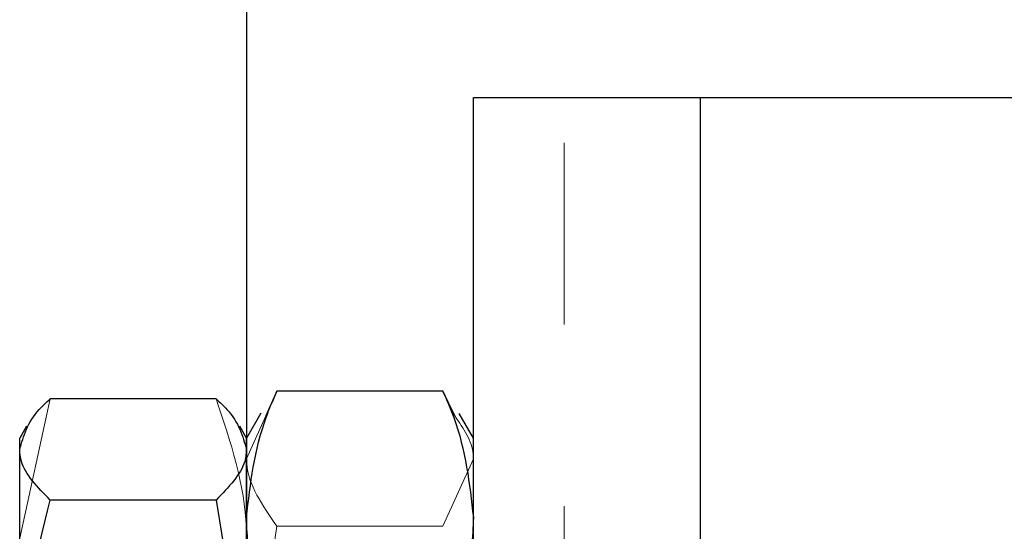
# Model space of a CAD drawing. Header units: inches. Extents: x 220 to 877, y 4 to 174.
# Tile 215 of 256: x 316.673 to 317.215, y 155.311 to 155.593. Entities that reach past the tile are written whole.
import ezdxf

# ---------------------------------------------------------------- set-up
doc = ezdxf.new("R2010")
doc.units = ezdxf.units.IN
doc.header["$LTSCALE"] = 0.5
doc.header["$MEASUREMENT"] = 0
doc.linetypes.add('HIDDEN', pattern=[0.225, 0.15, -0.075])
for name, color, linetype in [('DSS-M-S', 53, 'Continuous'), ('DST-M-S', 53, 'Continuous'), ('PBU-M-S', 8, 'Continuous'), ('SVD-M-S', 8, 'Continuous')]:
    doc.layers.add(name, color=color, linetype=linetype)

msp = doc.modelspace()

# ---------------------------------------------------------------- linework, layer by layer
at = {"layer": 'DSS-M-S', "linetype": 'Continuous', "lineweight": 25}
msp.add_line((316.79763, 166.92488), (316.79763, 155.36744), dxfattribs=at)
at = {"layer": 'DSS-M-S', "linetype": 'HIDDEN', "lineweight": 18}
msp.add_line((316.79763, 155.36744), (316.79763, 155.36238), dxfattribs=at)
at = {"layer": 'DST-M-S', "linetype": 'Continuous', "lineweight": 25}
msp.add_line((316.79763, 166.92488), (316.79763, 149.92488), dxfattribs=at)
at = {"layer": 'PBU-M-S', "linetype": 'HIDDEN', "lineweight": 18}
msp.add_line((316.97263, 161.92488), (316.97263, 154.92488), dxfattribs=at)
at = {"layer": 'SVD-M-S', "linetype": 'Continuous', "lineweight": 25}
for p, q in [((316.92263, 154.79988), (316.92263, 155.54988)), ((316.92263, 155.54988), (317.92263, 155.54988)), ((317.04763, 155.54988), (317.04763, 154.79988)), ((316.81438, 155.38814), (316.80825, 155.37454)), ((316.90588, 155.38814), (316.81438, 155.38814)), ((316.91245, 155.37453), (316.90588, 155.38814)), ((316.78088, 155.3839), (316.68938, 155.3839)), ((316.80555, 155.3761), (316.79763, 155.36238)), ((316.92263, 155.36238), (316.91483, 155.3759)), ((316.67639, 155.36889), (316.67263, 155.36238)), ((316.79763, 155.36238), (316.79387, 155.36889)), ((316.67263, 154.98738), (316.67263, 155.36238)), ((316.79763, 154.98738), (316.79763, 155.36238)), ((316.78088, 155.32828), (316.68938, 155.32828)), ((316.78088, 155.32828), (316.79763, 155.22377))]:
    msp.add_line(p, q, dxfattribs=at)
at = {"layer": 'SVD-M-S', "linetype": 'HIDDEN', "lineweight": 18}
for p, q in [((316.68938, 155.3839), (316.67263, 155.3072)), ((316.80825, 155.37454), (316.79763, 155.351)), ((316.79763, 155.35896), (316.79763, 155.36238)), ((316.79763, 155.31866), (316.79763, 155.35609)), ((316.90588, 155.31385), (316.92263, 155.351)), ((316.81438, 155.31385), (316.79763, 155.20722)), ((316.90588, 155.31385), (316.81438, 155.31385))]:
    msp.add_line(p, q, dxfattribs=at)
at = {"layer": 'SVD-M-S', "linetype": 'Continuous', "lineweight": 25}
for points, knots in [([(316.79763, 155.31866), (316.79974, 155.33722), (316.80241, 155.36074), (316.81229, 155.38337), (316.81438, 155.38814)], [0, 0, 0, 0, 0.788999, 1, 1, 1, 1]), ([(316.90588, 155.38814), (316.90797, 155.38337), (316.91785, 155.36074), (316.92052, 155.33722), (316.92263, 155.31866)], [0, 0, 0, 0, 0.211001, 1, 1, 1, 1]), ([(316.67263, 155.35609), (316.67474, 155.36352), (316.67741, 155.37293), (316.68729, 155.38199), (316.68938, 155.3839)], [0, 0, 0, 0, 0.7889992, 1, 1, 1, 1]), ([(316.78088, 155.3839), (316.78297, 155.38199), (316.79285, 155.37293), (316.79552, 155.36352), (316.79763, 155.35609)], [0, 0, 0, 0, 0.211001, 1, 1, 1, 1]), ([(316.68938, 155.32828), (316.68253, 155.33532), (316.67361, 155.3445), (316.67281, 155.35391), (316.67263, 155.35609)], [0, 0, 0, 0, 0.768151, 1, 1, 1, 1]), ([(316.79763, 155.35609), (316.79745, 155.35391), (316.79665, 155.3445), (316.78773, 155.33532), (316.78088, 155.32828)], [0, 0, 0, 0, 0.231849, 1, 1, 1, 1]), ([(316.67263, 155.22377), (316.67265, 155.22625), (316.67288, 155.26154), (316.68143, 155.29612), (316.68938, 155.32828)], [0, 0, 0, 0, 0.070198, 1, 1, 1, 1]), ([(316.81438, 155.24917), (316.80753, 155.26677), (316.79861, 155.28969), (316.79781, 155.3132), (316.79763, 155.31866)], [0, 0, 0, 0, 0.7681507, 1, 1, 1, 1]), ([(316.92263, 155.31866), (316.92245, 155.3132), (316.92165, 155.28969), (316.91273, 155.26677), (316.90588, 155.24917)], [0, 0, 0, 0, 0.231849, 1, 1, 1, 1])]:
    msp.add_open_spline(points, degree=3, knots=knots, dxfattribs=at)
at = {"layer": 'SVD-M-S', "linetype": 'HIDDEN', "lineweight": 18}
for points, knots in [([(316.79763, 155.3072), (316.79761, 155.30902), (316.79737, 155.33492), (316.78883, 155.3603), (316.78088, 155.3839)], [0, 0, 0, 0, 0.070198, 1, 1, 1, 1]), ([(316.92263, 155.351), (316.92262, 155.35188), (316.92254, 155.35982), (316.9172, 155.36761), (316.91245, 155.37453)], [0, 0, 0, 0, 0.110865, 1, 1, 1, 1]), ([(316.79763, 155.351), (316.79765, 155.35012), (316.79788, 155.33757), (316.80643, 155.32528), (316.81438, 155.31385)], [0, 0, 0, 0, 0.070198, 1, 1, 1, 1]), ([(316.92263, 155.20722), (316.92261, 155.20975), (316.92237, 155.24576), (316.91383, 155.28104), (316.90588, 155.31385)], [0, 0, 0, 0, 0.070198, 1, 1, 1, 1])]:
    msp.add_open_spline(points, degree=3, knots=knots, dxfattribs=at)

doc.saveas('drawing.dxf')
